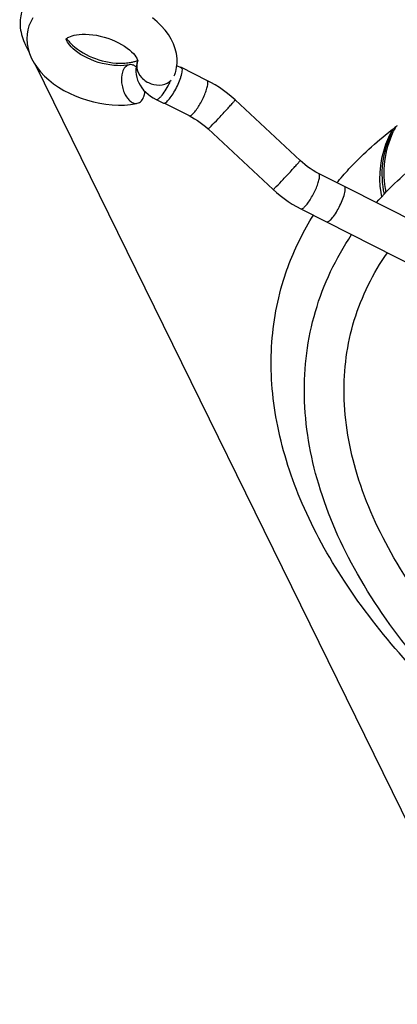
# Model space of a CAD drawing. Header units: millimetres. Extents: x 0 to 594, y 0 to 420.
# Tile 28 of 117: x 357 to 367, y 105 to 132. Entities that reach past the tile are written whole.
import ezdxf

# ---------------------------------------------------------------- set-up
doc = ezdxf.new("R2010")
doc.units = ezdxf.units.MM
doc.header["$LTSCALE"] = 32.67
doc.layers.get('0').update_dxf_attribs({"linetype": 'CONTINUOUS'})
doc.layers.add('3_ALL_AXES', color=7, linetype='CONTINUOUS')

msp = doc.modelspace()

# ---------------------------------------------------------------- linework, layer by layer
at = {"color": 7, "linetype": 'CONTINUOUS'}
for p, q in [((356.93057, 131.37718), (356.83016, 131.58179)), ((369.64192, 105.47418), (357.1, 131.03194)), ((359.86142, 131.08207), (359.85538, 131.06142)), ((359.88166, 131.13823), (359.87148, 131.10995)), ((359.88128, 131.13644), (359.88131, 131.1371)), ((359.88186, 131.13871), (359.88166, 131.13823)), ((359.8817, 131.13836), (359.88166, 131.13823)), ((361.06519, 130.94811), (360.94538, 131.00885)), ((360.87659, 130.73444), (360.89018, 130.76925)), ((360.89018, 130.76925), (360.9078, 130.82117)), ((360.90729, 130.81954), (360.91665, 130.85148)), ((360.91665, 130.85148), (360.94072, 130.96281)), ((361.76464, 130.61122), (361.07179, 130.96248)), ((360.38201, 130.09091), (360.58165, 129.9897)), ((360.61057, 129.98994), (361.27661, 129.65227)), ((364.29821, 128.42973), (362.52819, 130.07651)), ((361.7949, 129.28867), (363.56491, 127.64189)), ((365.50223, 127.72149), (364.80095, 128.07703)), ((383.11172, 118.79578), (365.50133, 127.7239)), ((364.31292, 127.11808), (365.0142, 126.76254)), ((365.01344, 126.76105), (365.01509, 126.76014)), ((365.01509, 126.76014), (382.62547, 117.83202))]:
    msp.add_line(p, q, dxfattribs=at)
for points in [[(357.03162, 132.30842), (356.9721, 132.20248), (356.92616, 132.09275), (356.91332, 132.05375)], [(360.94072, 130.96281), (360.95271, 131.08136), (360.95107, 131.20729), (360.9343, 131.33834), (360.90216, 131.47015), (360.85468, 131.60155), (360.79185, 131.73181), (360.71518, 131.85792), (360.62553, 131.97926), (360.52319, 132.09595), (360.40972, 132.20669), (360.2862, 132.31099)], [(356.91374, 132.0551), (356.89578, 131.98902), (356.87454, 131.86606), (356.86803, 131.73731)], [(357.93933, 131.73761), (357.94256, 131.74231), (357.94985, 131.74991), (357.96252, 131.76039), (357.98302, 131.77414), (358.01267, 131.79025), (358.05109, 131.80703), (358.09856, 131.82347), (358.15536, 131.8386), (358.22095, 131.85135), (358.29471, 131.86084), (358.37638, 131.86634), (358.46505, 131.86717), (358.55911, 131.86282), (358.65763, 131.85298), (358.75955, 131.83743), (358.86302, 131.81622), (358.96699, 131.78945), (359.07023, 131.75734), (359.17066, 131.72055), (359.26704, 131.67972), (359.35866, 131.63535), (359.44438, 131.58824), (359.52333, 131.53926), (359.5951, 131.48906), (359.65929, 131.43842), (359.71557, 131.38811), (359.76354, 131.33918), (359.80267, 131.29314), (359.83305, 131.25121), (359.85522, 131.21446), (359.86971, 131.18442), (359.87752, 131.16292), (359.88087, 131.14947), (359.88189, 131.14137)], [(356.86803, 131.73731), (356.87698, 131.60588), (356.90157, 131.47301), (356.94182, 131.34002), (356.9968, 131.20972), (357.06584, 131.08284), (357.14851, 130.95964), (357.24356, 130.84145), (357.35026, 130.7286), (357.46817, 130.62114), (357.5959, 130.52003), (357.73251, 130.42567), (357.87738, 130.33824), (358.02892, 130.25851), (358.18591, 130.1869), (358.34761, 130.12361), (358.51282, 130.06901), (358.6804, 130.02345), (358.84946, 129.98715), (359.01924, 129.96038), (359.18879, 129.94343), (359.35711, 129.93665), (359.52365, 129.94037), (359.68774, 129.95509), (359.84829, 129.98131), (359.8711, 129.98607)], [(357.93959, 131.73713), (357.93911, 131.73641), (357.93933, 131.73761)], [(359.65259, 131.03537), (359.58388, 131.02309), (359.50651, 131.01435), (359.42086, 131.00997), (359.32806, 131.01066), (359.23001, 131.0169), (359.12789, 131.02898), (359.02274, 131.04707), (358.91643, 131.07105), (358.81008, 131.10081), (358.70502, 131.13604), (358.60338, 131.176), (358.50622, 131.2201), (358.41457, 131.26765), (358.33013, 131.31741), (358.2539, 131.36822), (358.18589, 131.41943), (358.12616, 131.47034), (358.07496, 131.52002), (358.03243, 131.56743), (357.99868, 131.61128), (357.97354, 131.65016), (357.95628, 131.68306), (357.94594, 131.70882), (357.94133, 131.72547), (357.94, 131.73387), (357.93988, 131.73784), (357.94006, 131.73868)], [(359.85538, 131.06142), (359.83999, 130.99058), (359.83219, 130.91751), (359.83217, 130.84297), (359.83999, 130.76787), (359.8556, 130.69311), (359.87892, 130.61926), (359.90971, 130.54718), (359.94753, 130.47775), (359.9922, 130.41116), (360.04345, 130.34774), (360.1006, 130.28816), (360.16354, 130.23237), (360.23219, 130.18042), (360.30576, 130.13288), (360.38206, 130.09089)], [(359.88186, 131.13871), (359.87829, 131.12989), (359.86117, 131.08127)], [(359.88189, 131.14137), (359.8817, 131.13707), (359.88128, 131.13644)], [(362.52819, 130.07651), (362.42599, 130.16784), (362.32116, 130.25425), (362.21313, 130.33626), (362.10215, 130.41369), (361.98849, 130.48632), (361.87241, 130.55398), (361.76463, 130.61122)], [(361.27661, 129.65227), (361.34912, 129.61374), (361.42725, 129.56816), (361.50415, 129.51897), (361.57956, 129.46631), (361.65326, 129.41032), (361.72502, 129.35114), (361.7949, 129.28867)], [(366.80469, 129.26972), (366.7903, 129.24378), (366.69817, 129.0549), (366.62138, 128.86412), (366.55979, 128.6729), (366.51301, 128.48213), (366.48059, 128.29204), (366.46226, 128.10369), (366.45771, 127.91814), (366.46667, 127.73547), (366.48882, 127.55673), (366.51262, 127.4382)], [(364.80094, 128.07703), (364.72482, 128.11764), (364.64869, 128.16238), (364.57379, 128.21066), (364.50035, 128.26234), (364.42862, 128.31728), (364.3588, 128.37533), (364.29821, 128.42973)], [(363.56491, 127.64189), (363.65443, 127.56156), (363.75737, 127.476), (363.86351, 127.39477), (363.97259, 127.31807), (364.08435, 127.24611), (364.19855, 127.17905), (364.31292, 127.11808)]]:
    msp.add_lwpolyline(points, dxfattribs=at)
for centre, radius, start, end in [((360.07779, 131.00846), 1.02549, 342.783595, 345.307117), ((359.8447, 131.09538), 1.27408, 342.164903, 344.473875), ((360.28211, 130.95512), 0.81432, 345.291473, 348.136914), ((361.05761, 130.93453), 0.03134, 57.851449, 63.113709), ((359.63945, 131.16041), 1.48938, 341.613595, 341.908594), ((359.67797, 131.14782), 1.44886, 341.90855, 342.209971), ((373.46366, 120.69541), 10.86036, 126.926439, 127.478943), ((371.94234, 122.325), 8.62641, 140.054446, 140.385668)]:
    msp.add_arc(centre, radius, start, end, dxfattribs=at)
at = {"color": 9, "linetype": 'CONTINUOUS'}
for centre, radius, start, end in [((369.30585, 128.00612), 2.78304, 152.261906, 155.285517), ((369.36668, 128.04339), 2.79266, 152.25319, 155.243945)]:
    msp.add_arc(centre, radius, start, end, dxfattribs=at)
at = {"color": 7, "linetype": 'CONTINUOUS'}
for points, knots in [([(356.7271, 132.46753), (356.6847, 132.33043), (356.66175, 132.01806), (356.76, 131.72477), (356.83016, 131.58179)], [0, 0, 0, 0, 0.47398215, 1, 1, 1, 1]), ([(359.65254, 131.03558), (359.61075, 131.02704), (359.52562, 130.96999), (359.48302, 130.88159), (359.46753, 130.83149)], [0, 0, 0, 0, 0.44855088, 1, 1, 1, 1]), ([(359.81065, 130.99908), (359.78627, 131.01498), (359.73524, 131.0392), (359.67807, 131.0408), (359.65254, 131.03558)], [0, 0, 0, 0, 0.52767748, 1, 1, 1, 1]), ([(359.46753, 130.83149), (359.43939, 130.74043), (359.43373, 130.58822), (359.46934, 130.39336), (359.52072, 130.25171), (359.59331, 130.13172), (359.67838, 130.04079), (359.77242, 129.98446), (359.84125, 129.9797), (359.87114, 129.98586)], [0, 0, 0, 0, 0.27063358, 0.41792401, 0.5624913, 0.6956626, 0.81348603, 0.91333861, 1, 1, 1, 1]), ([(359.86212, 130.93635), (359.87761, 130.84391), (359.97478, 130.65861), (360.23717, 130.49845), (360.54038, 130.45946), (360.72729, 130.54768), (360.7924, 130.61161)], [0, 0, 0, 0, 0.2414466, 0.50479959, 0.76497594, 1, 1, 1, 1]), ([(361.07179, 130.96248), (361.0695, 130.96364), (361.05861, 130.96755), (361.04646, 130.9657), (361.03802, 130.96299)], [0, 0, 0, 0, 0.22453134, 1, 1, 1, 1]), ([(361.07229, 130.75434), (361.07935, 130.77982), (361.09043, 130.82682), (361.09966, 130.89354), (361.09433, 130.94847), (361.07429, 130.96106)], [0, 0, 0, 0, 0.37275249, 0.66630591, 1, 1, 1, 1]), ([(360.38206, 130.09089), (360.403, 130.08033), (360.4512, 130.10997), (360.49921, 130.15449), (360.57348, 130.23946), (360.66419, 130.37544), (360.72931, 130.49803), (360.76103, 130.56471)], [0, 0, 0, 0, 0.11272936, 0.2112277, 0.33542389, 0.64507275, 1, 1, 1, 1]), ([(360.69396, 130.04997), (360.72978, 130.08613), (360.80113, 130.17671), (360.92939, 130.38682), (361.01238, 130.56545), (361.0528, 130.69062)], [0, 0, 0, 0, 0.2067614, 0.46570147, 1, 1, 1, 1]), ([(359.87114, 129.98586), (359.91288, 129.99447), (359.99785, 130.05154), (360.0404, 130.13985), (360.05587, 130.1899)], [0, 0, 0, 0, 0.44858097, 1, 1, 1, 1]), ([(360.05587, 130.1899), (360.05876, 130.19925), (360.06964, 130.2389), (360.07598, 130.27972), (360.07889, 130.31089)], [0, 0, 0, 0, 0.23816195, 1, 1, 1, 1]), ([(360.58164, 129.9897), (360.58776, 129.9866), (360.59821, 129.98586), (360.60751, 129.98821), (360.61016, 129.98903)], [0, 0, 0, 0, 0.71169685, 1, 1, 1, 1]), ([(360.61016, 129.98903), (360.62401, 129.99329), (360.65411, 130.01218), (360.67969, 130.03558), (360.69396, 130.04997)], [0, 0, 0, 0, 0.41687071, 1, 1, 1, 1]), ([(365.32886, 127.86366), (365.43866, 127.99477), (365.90577, 128.52007), (366.43353, 128.99042), (366.85546, 129.31394)], [0, 0, 0, 0, 0.24337396, 1, 1, 1, 1]), ([(363.84454, 125.17105), (363.89229, 125.32556), (364.1048, 125.94096), (364.39916, 126.52769), (364.65849, 126.94241)], [0, 0, 0, 0, 0.24847719, 1, 1, 1, 1]), ([(374.20483, 109.35164), (373.27758, 109.8729), (371.51517, 110.97326), (369.12654, 112.8293), (367.10124, 114.81563), (365.48472, 116.8899), (364.31409, 119.00951), (363.62036, 121.13261), (363.4293, 123.21234), (363.65174, 124.54721), (363.84454, 125.17105)], [0, 0, 0, 0, 0.15726525, 0.30660224, 0.44638528, 0.57560105, 0.69405843, 0.80263006, 0.90346489, 1, 1, 1, 1])]:
    msp.add_open_spline(points, degree=3, knots=knots, dxfattribs=at)
for points in [[(359.83878, 130.97865), (359.82974, 130.9859), (359.82036, 130.99275), (359.81065, 130.99908)], [(359.85935, 131.05388), (359.8543, 131.01502), (359.85564, 130.975), (359.86212, 130.93635)], [(359.87148, 131.10995), (359.86583, 131.09168), (359.86182, 131.07284), (359.85935, 131.05388)]]:
    msp.add_open_spline(points, degree=3, dxfattribs=at)
at = {"color": 9, "linetype": 'CONTINUOUS'}
for points, knots in [([(361.38991, 129.70875), (361.41872, 129.73782), (361.47605, 129.80965), (361.58699, 129.97827), (361.68375, 130.16722), (361.75344, 130.3569), (361.78157, 130.46068), (361.79009, 130.53035), (361.79015, 130.5731), (361.77851, 130.60419), (361.76464, 130.61122)], [0, 0, 0, 0, 0.1213792, 0.27135058, 0.59852923, 0.74772766, 0.86992128, 0.91721788, 0.95387416, 1, 1, 1, 1]), ([(361.87859, 129.36628), (361.94248, 129.43076), (362.04276, 129.5361), (362.17922, 129.68158), (362.28592, 129.7973), (362.3692, 129.88906), (362.42753, 129.95457), (362.46341, 129.9951), (362.4906, 130.02743), (362.51322, 130.0527), (362.52061, 130.06591), (362.52979, 130.07502), (362.52819, 130.07651)], [0, 0, 0, 0, 0.2827466, 0.45298895, 0.62130433, 0.77316466, 0.83869871, 0.89505419, 0.94054744, 0.97352454, 0.99320067, 1, 1, 1, 1]), ([(361.27661, 129.65227), (361.2907, 129.64513), (361.33982, 129.65901), (361.37023, 129.68889), (361.38991, 129.70875)], [0, 0, 0, 0, 0.36088818, 1, 1, 1, 1]), ([(361.7949, 129.28867), (361.79543, 129.28818), (361.79837, 129.29019), (361.8053, 129.29508), (361.82173, 129.31037), (361.84684, 129.33438), (361.86703, 129.35462), (361.87859, 129.36628)], [0, 0, 0, 0, 0.01883019, 0.06763605, 0.2578656, 0.5697002, 1, 1, 1, 1]), ([(366.58922, 127.51767), (366.52745, 127.79282), (366.502, 128.36645), (366.66081, 128.91565), (366.77773, 129.16969)], [0, 0, 0, 0, 0.50208024, 1, 1, 1, 1]), ([(366.63807, 127.56766), (366.57793, 127.84198), (366.55489, 128.41327), (366.71402, 128.95985), (366.83067, 129.21283)], [0, 0, 0, 0, 0.50202312, 1, 1, 1, 1]), ([(363.6486, 127.7195), (363.7125, 127.78398), (363.81277, 127.88932), (363.94923, 128.0348), (364.05593, 128.15052), (364.13922, 128.24228), (364.19755, 128.30779), (364.23342, 128.34832), (364.26061, 128.38065), (364.28323, 128.40592), (364.29063, 128.41913), (364.2998, 128.42824), (364.29821, 128.42973)], [0, 0, 0, 0, 0.2827462, 0.45298834, 0.62130357, 0.77316384, 0.83869791, 0.89505347, 0.94054684, 0.97352412, 0.99320045, 1, 1, 1, 1]), ([(364.42622, 127.17456), (364.45503, 127.20363), (364.51236, 127.27546), (364.6233, 127.44408), (364.72006, 127.63303), (364.78975, 127.82271), (364.81788, 127.92649), (364.8264, 127.99616), (364.82646, 128.0389), (364.81482, 128.06999), (364.80095, 128.07703)], [0, 0, 0, 0, 0.1213792, 0.27135058, 0.59852923, 0.74772766, 0.86992128, 0.91721788, 0.95387416, 1, 1, 1, 1]), ([(363.56491, 127.64189), (363.56544, 127.6414), (363.56838, 127.64341), (363.57531, 127.6483), (363.59174, 127.66359), (363.61685, 127.6876), (363.63705, 127.70784), (363.6486, 127.7195)], [0, 0, 0, 0, 0.01883019, 0.06763605, 0.2578656, 0.5697002, 1, 1, 1, 1]), ([(365.49343, 127.47937), (365.50982, 127.5324), (365.52756, 127.60477), (365.52652, 127.68856), (365.51264, 127.71726), (365.50299, 127.72299)], [0, 0, 0, 0, 0.65926402, 0.86670207, 1, 1, 1, 1]), ([(365.12803, 126.82074), (365.16497, 126.85802), (365.2383, 126.95169), (365.33645, 127.11298), (365.42509, 127.29276), (365.4745, 127.41812), (365.49343, 127.47937)], [0, 0, 0, 0, 0.20766764, 0.46810046, 0.7463361, 1, 1, 1, 1]), ([(364.31292, 127.11808), (364.32701, 127.11094), (364.37613, 127.12481), (364.40654, 127.1547), (364.42622, 127.17456)], [0, 0, 0, 0, 0.36088576, 1, 1, 1, 1]), ([(365.01509, 126.76014), (365.02917, 126.753), (365.07839, 126.77096), (365.10808, 126.80062), (365.12803, 126.82074)], [0, 0, 0, 0, 0.35772641, 1, 1, 1, 1])]:
    msp.add_open_spline(points, degree=3, knots=knots, dxfattribs=at)
at = {"layer": '3_ALL_AXES', "color": 7, "linetype": 'CONTINUOUS'}
for centre, radius, start, end in [((358.75186, 132.31655), 0.98372, 215.210115, 217.888455), ((359.47893, 132.28445), 1.20252, 280.032703, 284.728824), ((359.52301, 132.11764), 1.02998, 284.716376, 289.884164), ((359.5523, 132.03319), 0.9406, 289.956177, 290.424756)]:
    msp.add_arc(centre, radius, start, end, dxfattribs=at)
for points, knots in [([(357.9755, 131.71242), (357.98504, 131.70015), (358.02576, 131.65017), (358.07087, 131.60381), (358.10681, 131.57063)], [0, 0, 0, 0, 0.24112062, 1, 1, 1, 1]), ([(358.10681, 131.57063), (358.28568, 131.40556), (358.73216, 131.16168), (359.22995, 131.07097), (359.48106, 131.0792)], [0, 0, 0, 0, 0.49205799, 1, 1, 1, 1]), ([(359.48106, 131.0792), (359.49895, 131.07978), (359.56838, 131.0832), (359.6376, 131.09128), (359.68842, 131.10033)], [0, 0, 0, 0, 0.25748385, 1, 1, 1, 1]), ([(366.36993, 127.28371), (366.73233, 127.69448), (367.5591, 128.47056), (369.01325, 129.44408), (370.68779, 130.24796), (371.89767, 130.65355), (372.53005, 130.82915)], [0, 0, 0, 0, 0.22825296, 0.46966252, 0.72652666, 1, 1, 1, 1]), ([(375.59708, 108.58635), (374.52264, 109.14341), (372.48826, 110.34017), (369.76489, 112.41654), (367.51732, 114.67748), (365.81584, 117.06431), (364.7215, 119.52009), (364.29582, 121.98257), (364.59325, 124.35567), (365.2688, 125.77447), (365.69784, 126.41395)], [0, 0, 0, 0, 0.1587314, 0.30877935, 0.44799279, 0.57531658, 0.69116915, 0.79774884, 0.89900136, 1, 1, 1, 1]), ([(376.39477, 109.39126), (375.33734, 109.92577), (373.33717, 111.07497), (370.66262, 113.07068), (368.46751, 115.23289), (366.82322, 117.48948), (365.78245, 119.76839), (365.38458, 122.00291), (365.65988, 124.11811), (366.27911, 125.36291), (366.66923, 125.92115)], [0, 0, 0, 0, 0.16511703, 0.32065636, 0.46384261, 0.59292145, 0.70766539, 0.81008547, 0.90509097, 1, 1, 1, 1])]:
    msp.add_open_spline(points, degree=3, knots=knots, dxfattribs=at)

doc.saveas('drawing.dxf')
